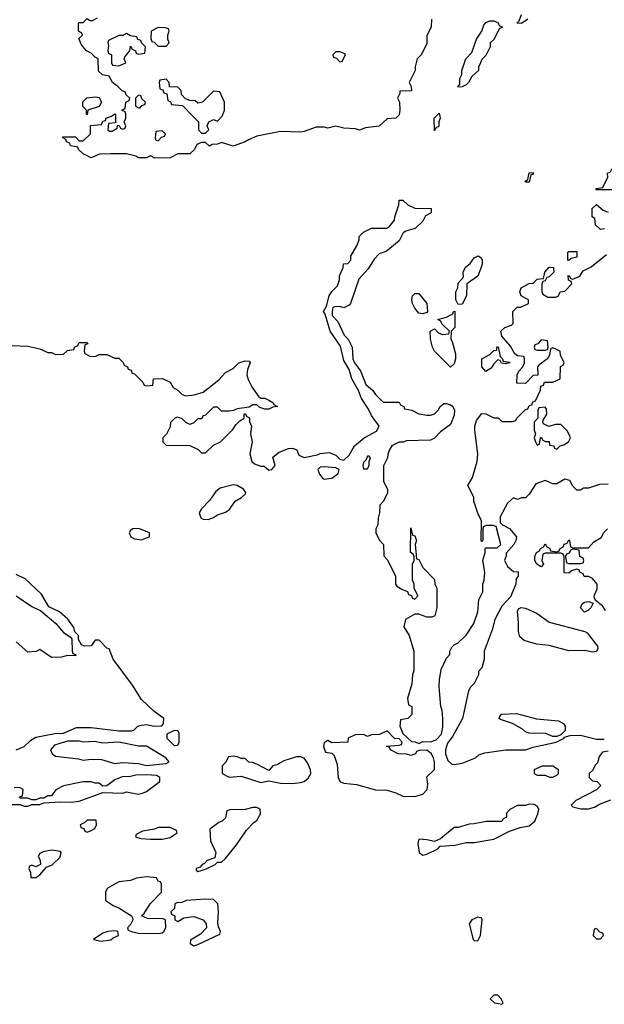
# Model space of a CAD drawing. Header units: inches. Extents: x 1861287 to 2052918, y 204622 to 437896.
# Tile 20 of 215: x 1980348 to 1983310, y 205502 to 210488. Entities that reach past the tile are written whole.
import ezdxf

# ---------------------------------------------------------------- set-up
doc = ezdxf.new("R2010")
doc.units = ezdxf.units.IN
doc.header["$MEASUREMENT"] = 0
doc.layers.add('B9280', color=7, linetype='Continuous')
doc.layers.add('B9281', color=7, linetype='Continuous')

msp = doc.modelspace()

# ---------------------------------------------------------------- linework, layer by layer
at = {"layer": 'B9280', "color": 5, "elevation": 60}
for points in [[(1982264, 210000), (1982254, 209990), (1982210, 209986), (1982170, 209949), (1982099.6, 209940.4), (1982070, 209929.2), (1982050, 209935.3), (1981990, 209939), (1981950, 209948.7), (1981910, 209939), (1981890, 209944), (1981850, 209944), (1981790, 209922), (1981770, 209919), (1981670, 209922), (1981550, 209898), (1981510, 209882), (1981490, 209868.7), (1981430, 209848), (1981370, 209866), (1981350, 209858), (1981323.6, 209856.4), (1981310, 209848), (1981290, 209866), (1981270, 209866), (1981244.7, 209855.3), (1981234, 209830), (1981210, 209808), (1981150, 209808), (1981110, 209788), (1981032.7, 209787.3), (1981010, 209798), (1980990, 209788), (1980950, 209788), (1980936.4, 209796.4), (1980890, 209808), (1980810, 209808.7), (1980752.7, 209807.3), (1980710, 209788.7), (1980670, 209808), (1980646, 209830), (1980642, 209842), (1980606, 209850), (1980602, 209862), (1980586, 209870), (1980582, 209882), (1980566, 209890), (1980566, 209894), (1980630, 209894), (1980650, 209874), (1980670, 209874), (1980706, 209910), (1980707.3, 209952.7), (1980762, 209958), (1980770, 209974), (1980782, 209978), (1980786, 209990), (1980812.7, 210000)], [(1980834, 210000), (1980834, 209966), (1980798, 209962), (1980794, 209930), (1980803.6, 209923.6), (1980816.4, 209923.6), (1980842, 209938), (1980846, 209954), (1980852.7, 209952.7), (1980858, 209938), (1980870, 209934), (1980882, 209938), (1980886, 209950), (1980878, 209970), (1980886, 209990), (1980886, 210000)], [(1981224.5, 210000), (1981254, 209970), (1981254, 209930), (1981270, 209914), (1981290, 209914), (1981306, 209930), (1981298, 209950), (1981306, 209970), (1981330, 209982), (1981350, 209974), (1981373.2, 210000)], [(1982476.3, 210000), (1982478, 209990), (1982471.3, 209970), (1982470.9, 209949.1), (1982470, 209946), (1982458, 209942), (1982450, 209926), (1982448, 209990), (1982458.8, 210000)], [(1980310, 208838.8), (1980390, 208834.8), (1980450, 208821), (1980490, 208802), (1980510, 208802), (1980530, 208792), (1980570, 208794), (1980590, 208812), (1980622, 208818), (1980626, 208830), (1980642, 208838), (1980650, 208854), (1980690, 208854), (1980692.7, 208847.3), (1980678, 208842), (1980674, 208810), (1980678, 208798), (1980703.6, 208783.6), (1980730, 208782), (1980750, 208792), (1980790, 208792), (1980830, 208774), (1980850, 208774), (1980872.7, 208752.7), (1980878, 208738), (1980894, 208730), (1980898, 208718), (1980912.7, 208712.7), (1980918, 208698), (1980930, 208694), (1980972.7, 208652.7), (1980978, 208638), (1980990, 208634), (1981022, 208638), (1981026, 208670), (1981071.6, 208671.6), (1981110, 208652), (1981125.4, 208625.4), (1981150, 208612), (1981170.7, 208590.7), (1981190, 208584), (1981232, 208588), (1981278, 208602), (1981356.5, 208663.5), (1981390, 208702), (1981430, 208722), (1981458, 208750), (1981490, 208761), (1981510, 208758), (1981516, 208750), (1981502.8, 208717.2), (1981498.8, 208690), (1981505.5, 208665.5), (1981525.2, 208625.2), (1981558.8, 208578.8), (1981570, 208571), (1981590, 208571), (1981610, 208561), (1981631, 208550), (1981636.9, 208536.9), (1981654, 208530), (1981630, 208525.2), (1981610, 208515.3), (1981590, 208515.3), (1981564.7, 208524.7), (1981550, 208538), (1981530, 208538), (1981510, 208526), (1981450, 208518), (1981431.6, 208508.4), (1981410, 208506), (1981370, 208506), (1981350, 208526), (1981330, 208526), (1981290, 208486), (1981278, 208482), (1981270, 208466), (1981250, 208466), (1981230, 208446), (1981210, 208438), (1981190, 208448), (1981170, 208468), (1981145.4, 208474.6), (1981131.6, 208468.4), (1981112, 208448), (1981110, 208426), (1981091.6, 208388.4), (1981074, 208370), (1981074, 208350), (1981090, 208334), (1981210, 208331.3), (1981251.6, 208311.6), (1981270, 208294), (1981290, 208294), (1981330, 208334), (1981366, 208350), (1981428, 208412), (1981443.1, 208436.9), (1981463.1, 208456.9), (1981486, 208470), (1981486, 208490), (1981490, 208494), (1981498, 208478), (1981511.6, 208471.6), (1981512.7, 208452.7), (1981522, 208430), (1981518, 208390), (1981526, 208350), (1981514, 208290), (1981524, 208250), (1981538.5, 208238.5), (1981570, 208227.3), (1981586.4, 208226.4), (1981610, 208206), (1981626, 208210), (1981642, 208230), (1981630, 208272), (1981662, 208298), (1981710, 208316), (1981730, 208318.8), (1981752, 208310), (1981762.8, 208282.8), (1981790, 208271), (1981856, 208284), (1981870, 208290.8), (1981916, 208296), (1981950, 208282), (1981970, 208262), (1981990, 208258), (1982016.6, 208283.4), (1982044, 208330), (1982093.2, 208370), (1982155.6, 208404.4), (1982169.2, 208430), (1982130, 208484), (1982115.6, 208515.6), (1982079.3, 208570), (1982064.5, 208610), (1982030, 208668.7), (1982017, 208717), (1981990, 208762), (1981974, 208834), (1981921.2, 208910), (1981896.4, 208996.4), (1981888, 209010), (1981902, 209038), (1981915.3, 209090), (1981930, 209112), (1981959, 209141), (1981968.7, 209170), (1981968.9, 209191.2), (1981987.3, 209232.7), (1981988.4, 209251.6), (1982010, 209254), (1982026, 209270), (1982026, 209290), (1982056.4, 209343.6), (1982067.3, 209372.7), (1982068, 209390), (1982090, 209412), (1982130, 209432), (1982208.4, 209431.6), (1982220.4, 209439.6), (1982247.3, 209472.7), (1982248, 209490), (1982268.7, 209550), (1982270, 209574), (1982290, 209574), (1982314, 209550), (1982350, 209534), (1982432.7, 209532.7), (1982432, 209510), (1982404.7, 209495.3), (1982390, 209468), (1982352, 209430), (1982303.6, 209416.4), (1982291.6, 209408.4), (1982270, 209368.7), (1982205.4, 209314.6), (1982170, 209302), (1982144, 209276), (1982113.7, 209226.3), (1982066.4, 209173.6), (1982024.7, 209050), (1982018, 209042), (1981990, 209028.7), (1981970, 209035.3), (1981945.4, 209034.6), (1981934, 209030), (1981932, 209010), (1981932, 208990), (1981959.8, 208959.8), (1981992, 208890), (1982012, 208870), (1982032, 208830), (1982036, 208770), (1982044.7, 208750), (1982074.8, 208710), (1982101.1, 208641.1), (1982138, 208610), (1982151.3, 208590), (1982190, 208552), (1982270, 208552), (1982278, 208538), (1982294, 208530), (1982298, 208518), (1982334, 208510), (1982370, 208492), (1982410, 208484.7), (1982430, 208484.7), (1982450, 208492), (1982468, 208510), (1982478, 208530), (1982496.4, 208543.6), (1982510, 208544.7), (1982530, 208538), (1982542, 208530), (1982550.9, 208510.9), (1982550, 208486), (1982530, 208438), (1982479.8, 208400.2), (1982450, 208368.7), (1982430, 208359), (1982305.4, 208354.6), (1982291.1, 208348.8), (1982270, 208348), (1982234, 208330), (1982222, 208310), (1982212.7, 208287.3), (1982212, 208270), (1982191.6, 208228.4), (1982192, 208150), (1982212, 208110), (1982211.6, 208091.6), (1982192, 208050), (1982172, 208030), (1982171.6, 207991.6), (1982163.6, 207963.6), (1982162, 207930), (1982152, 207910), (1982152, 207890), (1982170, 207854), (1982192, 207830), (1982192.7, 207772.7), (1982210, 207754), (1982251.6, 207671.6), (1982252, 207630), (1982259.6, 207619.6), (1982283.6, 207603.6), (1982312.7, 207592.7), (1982318, 207578), (1982332.7, 207572.7), (1982338, 207558), (1982350, 207554), (1982366, 207570), (1982346, 207610), (1982346, 207630), (1982338, 207650), (1982338, 207730), (1982346, 207750), (1982346, 207770), (1982342, 207782), (1982328, 207790), (1982330, 207914), (1982338, 207878), (1982350, 207874), (1982358, 207850), (1982352, 207830), (1982358, 207758), (1982370, 207754), (1982390, 207714), (1982450, 207654), (1982452, 207630), (1982462, 207610), (1982462, 207510), (1982451, 207469), (1982436.9, 207463.1), (1982410, 207462), (1982370, 207478), (1982350, 207478), (1982302, 207450), (1982294, 207414), (1982322, 207370), (1982344.7, 207290), (1982344.7, 207190), (1982338, 207170), (1982335.3, 207124.7), (1982312, 207050), (1982318, 207018), (1982334, 207010), (1982334, 206970), (1982314, 206950), (1982278, 206942), (1982274, 206910), (1982290, 206874), (1982332.7, 206832.7), (1982351.6, 206831.6), (1982370, 206822), (1982390, 206832), (1982430, 206831), (1982458.6, 206841.4), (1982485.2, 206870), (1982492.5, 206907.5), (1982492.7, 206950), (1982488.7, 206990), (1982482, 207010), (1982474, 207110), (1982474.6, 207145.4), (1982483.1, 207196.9), (1982510, 207254), (1982527.3, 207272.7), (1982528, 207290), (1982538, 207310), (1982550, 207322), (1982570, 207332), (1982610, 207371.3), (1982649.3, 207430), (1982669, 207490), (1982674, 207550), (1982695.3, 207590), (1982695.3, 207630), (1982702, 207650), (1982704, 207690), (1982695.3, 207750), (1982706, 207790), (1982706, 207810), (1982710, 207814), (1982767.3, 207812.7), (1982786, 207830), (1982762, 207922), (1982747.3, 207927.3), (1982712.7, 207927.3), (1982698, 207922), (1982694, 207910), (1982694, 207850), (1982690, 207846), (1982686, 207850), (1982688, 207950), (1982668.9, 207988.8), (1982648.7, 208050), (1982648.7, 208070), (1982618, 208130), (1982642, 208170), (1982665.2, 208250), (1982669.3, 208290), (1982654, 208410), (1982654, 208430), (1982662, 208458), (1982690, 208494), (1982710, 208492), (1982750, 208472), (1982771.6, 208471.6), (1982790, 208454), (1982847.3, 208452.7), (1982862, 208458), (1982866, 208470), (1982910, 208514), (1982922, 208518), (1982930, 208534), (1982942, 208538), (1982947.3, 208552.7), (1982962, 208558), (1982987.3, 208612.7), (1982988.4, 208631.6), (1983002, 208638), (1983007.3, 208652.7), (1983050, 208652), (1983086, 208670), (1983088.4, 208731.6), (1983102, 208738), (1983106, 208750), (1983088.4, 208788.4), (1983086, 208810), (1983050, 208826), (1983038, 208822), (1983031.6, 208788.4), (1983022, 208770), (1982979.6, 208740.4), (1982972, 208730), (1982972.7, 208687.3), (1982950, 208686), (1982910, 208646), (1982867.3, 208647.3), (1982868.9, 208691.2), (1982878, 208710), (1982898, 208730), (1982906, 208750), (1982906, 208770), (1982902, 208782), (1982870, 208786), (1982856.4, 208796.4), (1982834, 208834), (1982790, 208886), (1982786, 208910), (1982806, 208930), (1982839, 208941), (1982848, 208950), (1982846, 209010), (1982868.4, 209031.6), (1982887.3, 209032.7), (1982926, 209050), (1982926, 209070), (1982888, 209090), (1982882, 209110), (1982888.7, 209130), (1982930, 209152), (1982950, 209154), (1982970, 209174), (1983002, 209178), (1983008, 209210), (1983030, 209234), (1983052.7, 209232.7), (1983054, 209210), (1983030, 209186), (1983018, 209182), (1983010, 209166), (1982998, 209162), (1982994, 209150), (1982994, 209110), (1982998, 209098), (1983023.6, 209083.6), (1983063.6, 209083.6), (1983078, 209090), (1983086, 209110), (1983110, 209114), (1983146, 209150), (1983142, 209162), (1983128.4, 209168.4), (1983127.3, 209192.7), (1983134, 209190), (1983138, 209178), (1983150, 209174), (1983186, 209190), (1983203.1, 209216.9), (1983243.1, 209236.9), (1983320.4, 209299.6)], [(1983311.6, 209428.4), (1983290, 209426), (1983266, 209450), (1983262, 209482), (1983248, 209490), (1983248.4, 209531.6), (1983270, 209552), (1983303.6, 209523.6), (1983330, 209514)], [(1983330, 208135.3), (1983285.4, 208134.6), (1983230, 208115.3), (1983204.7, 208115.3), (1983190, 208106), (1983170, 208106), (1983150, 208126), (1983134.6, 208154.6), (1983110, 208162), (1983070, 208138), (1983050, 208138), (1983010, 208154), (1982962.5, 208137.5), (1982930, 208086), (1982910, 208066), (1982890, 208066), (1982870, 208058), (1982850, 208066), (1982819.6, 208040.4), (1982782, 207970), (1982782, 207942), (1982794, 207930), (1982830, 207912), (1982864.7, 207870), (1982862, 207850), (1982852, 207830), (1982812.7, 207787.3), (1982812.7, 207772.7), (1982804.7, 207750), (1982819.6, 207719.6), (1982850, 207694), (1982872.7, 207692.7), (1982874, 207670), (1982863.6, 207656.4), (1982862, 207630), (1982835.3, 207564.7), (1982790, 207518), (1982756, 207450), (1982742, 207398), (1982702, 207290), (1982702, 207250), (1982690, 207206), (1982672.7, 207187.3), (1982672, 207170), (1982650, 207126), (1982631.6, 207108.4), (1982622, 207090), (1982590.7, 206949.3), (1982541.4, 206858.6), (1982515.3, 206824.7), (1982504.7, 206790), (1982504.7, 206770), (1982516.9, 206736.9), (1982538, 206718), (1982550, 206716), (1982590, 206722.8), (1982658, 206750), (1982674.6, 206765.4), (1982704.7, 206775.3), (1982810.9, 206790.9), (1982910, 206791.3), (1982950, 206804.7), (1983066, 206830), (1983106, 206850), (1983106, 206854), (1983136.4, 206863.6), (1983190, 206864.7), (1983270, 206844.7), (1983310, 206844.7)], [(1983316.4, 207496.4), (1983300.4, 207520.4), (1983266, 207546), (1983260.4, 207560.4), (1983258, 207570), (1983273.6, 207606.4), (1983274, 207630), (1983250, 207658), (1983230, 207668), (1983208.4, 207668.4), (1983202, 207682), (1983186, 207690), (1983182, 207702), (1983170, 207706), (1983143.6, 207696.4), (1983130, 207686), (1983107.3, 207687.3), (1983106, 207770), (1983102, 207782), (1983090, 207786), (1983010, 207786), (1982998, 207782), (1982994, 207750), (1983002, 207730), (1982990, 207718), (1982968, 207730), (1982958, 207750), (1982958, 207770), (1982966, 207790), (1982982, 207798), (1982986, 207810), (1983002, 207818), (1983010, 207834), (1983018, 207818), (1983034, 207810), (1983038, 207798), (1983070, 207794), (1983082, 207798), (1983086, 207810), (1983102, 207818), (1983107.3, 207832.7), (1983122, 207838), (1983130, 207854), (1983134, 207850), (1983138, 207818), (1983150, 207814), (1983230, 207814), (1983256.4, 207843.6), (1983294.6, 207865.4), (1983308, 207892), (1983326, 207910)], [(1980330, 206790.7), (1980370, 206806.8), (1980402.5, 206837.5), (1980430, 206854), (1980526.3, 206873.7), (1980570, 206874.8), (1980636, 206904), (1980710, 206904), (1980850, 206886), (1980914, 206886), (1980926, 206890), (1980946, 206910), (1980964.7, 206915.3), (1980990, 206918.8), (1981030, 206911), (1981068, 206912), (1981076.4, 206923.6), (1981078, 206950), (1981027.2, 206987.2), (1980965.6, 207045.6), (1980918.9, 207118.9), (1980822, 207250), (1980802, 207302), (1980790, 207306), (1980750, 207346), (1980730, 207346), (1980710, 207318), (1980676.4, 207316.4), (1980662, 207322), (1980646, 207350), (1980646, 207370), (1980628, 207388), (1980622, 207410), (1980592.3, 207452.3), (1980550, 207488.7), (1980495.3, 207515.3), (1980458.6, 207578.6), (1980376.5, 207656.5), (1980330, 207679)], [(1980330.6, 207570.6), (1980410, 207516), (1980454.8, 207494.8), (1980530.8, 207430.8), (1980570, 207384.7), (1980603.6, 207363.6), (1980612.7, 207352.7), (1980614, 207290), (1980618, 207278), (1980630, 207274), (1980632.7, 207267.3), (1980590, 207268), (1980559.8, 207260.2), (1980510, 207258), (1980450, 207298), (1980431.1, 207288.8), (1980390, 207286), (1980330, 207338)], [(1983330, 206784), (1983301, 206779), (1983283.6, 206756.4), (1983275.3, 206724.7), (1983264.7, 206715.3), (1983250, 206686), (1983234, 206670), (1983234, 206650), (1983250, 206634), (1983274, 206630), (1983292, 206610), (1983270, 206588), (1983166.4, 206533.6), (1983142, 206510), (1983150, 206502), (1983191.1, 206491.2), (1983230, 206491.3), (1983260.2, 206499.8), (1983285.2, 206514.8), (1983342.7, 206537.3)], [(1980310, 206514), (1980350, 206514), (1980370, 206504.7), (1980390, 206506), (1980410, 206514), (1980450, 206514), (1980470, 206522), (1980552.9, 206527.1), (1980610, 206524.9), (1980650, 206530.7), (1980770, 206574), (1980870, 206571.3), (1980890, 206578), (1980950, 206566.8), (1980970, 206570.8), (1980990, 206578.8), (1981058, 206630), (1981058, 206650), (1981040.4, 206660.4), (1980990, 206664), (1980936.9, 206663.1), (1980910, 206655.3), (1980866.4, 206653.6), (1980830, 206639), (1980790, 206608), (1980770, 206606), (1980750, 206622), (1980730, 206622), (1980710, 206628.7), (1980668.9, 206628.8), (1980570, 206608.7), (1980531.6, 206588.4), (1980510, 206558), (1980490, 206558), (1980470, 206546), (1980450, 206546), (1980430, 206538), (1980410, 206538), (1980390, 206546), (1980350, 206546), (1980347.3, 206552.7), (1980362, 206558), (1980366, 206590), (1980350, 206598), (1980320.4, 206600.4)]]:
    msp.add_lwpolyline(points, dxfattribs=at)
for points in [[(1981070, 209926), (1981038, 209922), (1981034, 209890), (1981038, 209878), (1981050, 209874), (1981067.3, 209892.7), (1981082, 209898), (1981086, 209910)], [(1982910, 209666), (1982908.7, 209670), (1982922, 209678), (1982930, 209712), (1982950, 209714), (1982950, 209706), (1982938, 209702), (1982930, 209666)], [(1983370, 209606), (1983362, 209622), (1983350, 209626), (1983270, 209626), (1983266, 209630), (1983270, 209634), (1983302, 209638), (1983328, 209690), (1983326, 209710), (1983342, 209718), (1983350, 209734), (1983354, 209730), (1983354, 209690), (1983372, 209672), (1983374, 209606)], [(1983130, 209268), (1983126, 209270), (1983126, 209310), (1983130, 209314), (1983170, 209314), (1983170, 209286), (1983142, 209278)], [(1982570, 209046), (1982558, 209070), (1982558, 209110), (1982568, 209130), (1982570, 209154), (1982596.4, 209183.6), (1982595.3, 209210), (1982606, 209234), (1982630, 209254), (1982650, 209282), (1982671.6, 209291.6), (1982683.6, 209283.6), (1982691.1, 209271.2), (1982691, 209250), (1982684.7, 209230), (1982670, 209188.7), (1982614, 209150), (1982612, 209090), (1982590, 209048)], [(1982390, 208998), (1982370, 209002), (1982350, 209028), (1982339, 209050), (1982335.3, 209070), (1982338, 209090), (1982350, 209102), (1982370, 209102), (1982411.3, 209050), (1982414, 209010), (1982410, 209006)], [(1982530, 208728), (1982449.2, 208810), (1982439, 208830), (1982429, 208870), (1982428, 208910), (1982450, 208922), (1982470, 208902), (1982490, 208894), (1982522, 208898), (1982526, 208910), (1982487.3, 208947.3), (1982482, 208962), (1982466, 208970), (1982510, 208982), (1982542, 208998), (1982546, 209010), (1982552, 209012), (1982552, 208930), (1982534, 208910), (1982532, 208870), (1982538.8, 208858.8), (1982555.3, 208795.3), (1982556, 208770), (1982550, 208746)], [(1982990, 208866), (1982972.7, 208847.3), (1982958, 208842), (1982954, 208830), (1982958, 208818), (1982970, 208814), (1983010, 208814), (1983022, 208818), (1983026, 208830), (1983022, 208862)], [(1982810, 208746), (1982788.4, 208748.4), (1982782, 208762), (1982770, 208766), (1982750, 208746), (1982736.9, 208723.1), (1982710, 208706), (1982689.2, 208730), (1982688.7, 208770), (1982730, 208792), (1982750, 208812), (1982766, 208814), (1982766, 208826), (1982769.1, 208830.9), (1982772, 208832), (1982782, 208782), (1982794, 208770), (1982798, 208758), (1982830, 208754), (1982832, 208750)], [(1983010, 208526), (1982978, 208522), (1982974, 208510), (1982974, 208470), (1982954, 208450), (1982954, 208410), (1982962, 208390), (1982954, 208370), (1982962, 208350), (1982970, 208334), (1982982, 208338), (1982986, 208370), (1982990, 208374), (1982998, 208358), (1983012, 208352), (1983030, 208351.3), (1983032.7, 208332.7), (1983054, 208330), (1983058, 208318), (1983070, 208314), (1983086, 208330), (1983105.2, 208334.8), (1983128, 208350), (1983138, 208370), (1983136.4, 208376.4), (1983124, 208404), (1983090, 208438), (1983062, 208438), (1983028.7, 208428.7), (1983002, 208442), (1982998, 208450), (1983000.4, 208459.6), (1983018, 208490), (1983016.4, 208516.4)], [(1982118, 208278), (1982110, 208278), (1982102, 208258), (1982090, 208246), (1982086, 208230), (1982090, 208214), (1982110, 208214), (1982118, 208230), (1982118, 208250), (1982126, 208270)], [(1981890, 208224), (1981870, 208222), (1981858, 208210), (1981866.4, 208186.4), (1981884, 208164), (1981890, 208161), (1981930, 208166.8), (1981962, 208190), (1981966, 208210), (1981950, 208218)], [(1981430, 208131.8), (1981364.1, 208115.9), (1981341.1, 208098.9), (1981310, 208052.7), (1981268.5, 208011.5), (1981258, 207990), (1981265.5, 207965.5), (1981278, 207958), (1981303.3, 207956.7), (1981330, 207967.7), (1981350, 207980.5), (1981390, 207993.4), (1981411.8, 208008.2), (1981439, 208050), (1981472.3, 208067.7), (1981492.5, 208087.5), (1981493.2, 208093.2), (1981482, 208110), (1981450, 208129.4)], [(1980952, 207912), (1980922, 207910), (1980910, 207902), (1980902.8, 207890), (1980911, 207870), (1980930, 207859.1), (1980965.6, 207854.4), (1980990, 207864.7), (1981006, 207870), (1981006, 207890)], [(1983150, 207806), (1983138, 207802), (1983132.7, 207787.3), (1983118, 207782), (1983114, 207770), (1983118, 207738), (1983130, 207734), (1983190, 207734), (1983202, 207738), (1983206, 207750), (1983202, 207762), (1983186, 207770), (1983182, 207802)], [(1983210, 207488), (1983188.7, 207510), (1983198, 207530), (1983210, 207538), (1983230, 207542), (1983254, 207534), (1983242, 207510), (1983230, 207498)], [(1983250, 207285.2), (1983212.9, 207292.9), (1983130, 207292.6), (1983030, 207319.7), (1982965.6, 207325.6), (1982904.2, 207344.2), (1982882.5, 207362.5), (1982874.7, 207390), (1982875.6, 207435.6), (1982869.5, 207490.5), (1982875.5, 207504.5), (1982889.4, 207510.6), (1982910, 207507.2), (1982970, 207481.7), (1983030, 207437.4), (1983210.7, 207390.7), (1983223, 207383), (1983276, 207316), (1983276.9, 207303.1), (1983270, 207288.7)], [(1983050, 206858), (1983013.6, 206873.6), (1982930, 206875.3), (1982910, 206882), (1982895.5, 206895.5), (1982844.7, 206924.7), (1982784.7, 206944.7), (1982778, 206950), (1982780.4, 206959.6), (1982788.9, 206971.2), (1982864.7, 206975.3), (1982967.1, 206947.1), (1983078, 206938), (1983103.6, 206923.6), (1983111.3, 206910), (1983112, 206888), (1983090, 206866), (1983070, 206858)], [(1981130, 206888), (1981094, 206870), (1981094, 206850), (1981130, 206812), (1981150, 206814), (1981155.3, 206830), (1981155.3, 206875.3), (1981150, 206886)], [(1982210, 206886), (1982171.6, 206868.4), (1982130, 206866), (1982110, 206858), (1982090, 206868), (1982047.3, 206867.3), (1982012, 206850), (1982010, 206828.7), (1981930, 206826), (1981910, 206838), (1981890, 206826), (1981886.8, 206806.8), (1981898, 206778), (1981930, 206774), (1981942, 206762), (1981955.9, 206715.9), (1981961.6, 206650), (1981970.8, 206630), (1981990, 206622), (1982054.9, 206614.9), (1982150, 206588.4), (1982210, 206586.8), (1982253.7, 206573.7), (1982290, 206556), (1982350, 206554), (1982390, 206566.8), (1982412.7, 206590), (1982416, 206616), (1982410, 206654), (1982448.9, 206691.2), (1982449.2, 206730), (1982444, 206750), (1982432.7, 206772.7), (1982410, 206788.7), (1982372.7, 206787.3), (1982358, 206782), (1982354, 206770), (1982330, 206762), (1982308.4, 206768.4), (1982266, 206770), (1982226, 206790), (1982222, 206802), (1982206, 206810), (1982270, 206814), (1982282, 206818), (1982286, 206830), (1982270, 206846), (1982247.3, 206847.3)], [(1980650, 206834), (1980590, 206834), (1980525.2, 206814.8), (1980504.7, 206790), (1980512, 206770), (1980530, 206758), (1980645.4, 206745.4), (1980670, 206738), (1980710, 206742.8), (1980762, 206742), (1980830, 206721), (1980870, 206726), (1980950, 206721), (1980990, 206711), (1981090, 206722), (1981106, 206730), (1981088, 206750), (1980990, 206809), (1980950, 206809.2), (1980850.9, 206829.1), (1980770, 206825.2), (1980727.1, 206832.9), (1980670, 206828.7)], [(1981430, 206758), (1981405.4, 206754.6), (1981390, 206726), (1981374, 206710), (1981374, 206670), (1981410, 206652), (1981470, 206658), (1981570, 206626), (1981610, 206634), (1981670, 206621), (1981730, 206620.7), (1981770, 206625.5), (1981790, 206630.7), (1981810, 206647.3), (1981822.7, 206670), (1981821.2, 206690), (1981805.6, 206725.6), (1981790, 206748), (1981770, 206755.3), (1981750, 206755.3), (1981685.8, 206734.2), (1981650, 206714), (1981631, 206709), (1981610, 206686), (1981550, 206718), (1981527.3, 206727.3), (1981508.4, 206728.4), (1981490, 206746), (1981470, 206746), (1981450, 206755.3)], [(1983050, 206708), (1982992.7, 206707.3), (1982954, 206690), (1982954, 206670), (1982970, 206662), (1983010, 206662), (1983032.7, 206652.7), (1983050, 206652), (1983070, 206662), (1983078, 206670), (1983078, 206690)], [(1981550, 206498), (1981530, 206498), (1981490, 206488), (1981412.7, 206487.3), (1981398, 206482), (1981390, 206446), (1981374, 206430), (1981356.9, 206423.1), (1981311, 206389), (1981314.6, 206330), (1981342, 206270), (1981336, 206244), (1981298, 206230), (1981285.2, 206214.8), (1981272, 206210), (1981262.8, 206197.2), (1981242, 206190), (1981242, 206182), (1981250, 206174), (1981290, 206186), (1981338, 206210), (1981350, 206222), (1981370, 206222), (1981390, 206241), (1981446, 206310), (1981496.6, 206383.4), (1981535.5, 206424.5), (1981550, 206432), (1981567.3, 206467.3), (1981566, 206490)], [(1982930, 206515.3), (1982910, 206508), (1982870, 206508), (1982832, 206488), (1982814, 206470), (1982814, 206450), (1982798, 206442), (1982790, 206428), (1982711.6, 206428.4), (1982650, 206415.3), (1982625.4, 206414.6), (1982570, 206398), (1982550, 206398), (1982479.8, 206340.2), (1982450, 206326), (1982410, 206335.3), (1982370, 206338), (1982364.5, 206315.5), (1982372, 206270), (1982390, 206258), (1982410, 206262), (1982466, 206290), (1982478, 206302), (1982552.5, 206307.5), (1982610, 206321), (1982650, 206321), (1982750, 206338.8), (1982830, 206378), (1982883.1, 206396.9), (1982930, 206406), (1982958, 206430), (1982974, 206466), (1982978, 206490), (1982970, 206506), (1982954.6, 206514.6)], [(1980735.3, 206435.3), (1980690, 206435.3), (1980678, 206422), (1980654, 206410), (1980658, 206398), (1980672.7, 206392.7), (1980678, 206378), (1980690, 206374), (1980710, 206382), (1980728, 206392), (1980738, 206410)], [(1981110, 206398), (1981050, 206398), (1981031.1, 206388.8), (1980970, 206378), (1980938, 206362), (1980934, 206350), (1980962, 206342), (1981010, 206338.8), (1981070, 206338.8), (1981110, 206346.8), (1981146, 206370), (1981142, 206382)], [(1980510, 206282), (1980466.4, 206273.6), (1980450, 206266), (1980442, 206250), (1980451.6, 206231.6), (1980454, 206210), (1980430, 206198), (1980410, 206206), (1980398, 206202), (1980394, 206190), (1980402, 206170), (1980404.7, 206144.7), (1980430, 206144.7), (1980450, 206158), (1980483.1, 206196.9), (1980512.3, 206207.7), (1980552.9, 206247.1), (1980558, 206270), (1980555.3, 206275.3)], [(1980990, 206148), (1980939.6, 206140.4), (1980910, 206129), (1980850, 206122), (1980791.3, 206088.7), (1980782, 206070), (1980782, 206030), (1980785.4, 206025.4), (1980822, 206002), (1980850, 205991), (1980914, 205950), (1980919.6, 205939.6), (1980922, 205930), (1980910, 205906), (1980894, 205890), (1980898, 205878), (1980914, 205870), (1980950, 205863), (1981050, 205861), (1981070, 205864.7), (1981078, 205870), (1981088, 205890), (1981086, 205930), (1981075.3, 205935.3), (1980996.4, 205936.4), (1980966, 205950), (1980979, 205961), (1981009.5, 206010.5), (1981066, 206070), (1981066, 206110), (1981062, 206122), (1981050, 206126), (1981042, 206142)], [(1981290, 206034.5), (1981191.6, 206028.4), (1981170, 206018), (1981143.6, 206016.4), (1981134, 206010), (1981132.7, 205987.3), (1981114, 205970), (1981118, 205958), (1981134, 205950), (1981134, 205930), (1981150, 205922), (1981180.4, 205939.6), (1981214.6, 205945.4), (1981230, 205946), (1981278, 205930), (1981292, 205910), (1981294, 205890), (1981263.6, 205856.4), (1981212.7, 205827.3), (1981212, 205810), (1981230, 205798), (1981250, 205804.7), (1981362, 205858), (1981366, 205870), (1981354.6, 205894.6), (1981352.7, 205912.7), (1981355.1, 205970), (1981351.5, 206010), (1981330, 206032.3)], [(1982670, 205944), (1982638, 205930), (1982625.5, 205910), (1982645.5, 205830), (1982650, 205824.9), (1982670, 205823), (1982682, 205850), (1982691.8, 205930), (1982690, 205938)], [(1980834, 205874), (1980794, 205870), (1980770, 205862), (1980722, 205830), (1980761, 205821), (1980810, 205828.2), (1980821.5, 205838.5), (1980848, 205850), (1980846, 205870)], [(1983270, 205886), (1983258, 205882), (1983254, 205850), (1983270, 205834), (1983290, 205834), (1983306, 205850), (1983302, 205862), (1983287.3, 205867.3)], [(1982770, 205548), (1982750, 205548), (1982732, 205530), (1982754, 205510), (1982790, 205502), (1982798, 205510), (1982788, 205530)]]:
    msp.add_lwpolyline(points, close=True, dxfattribs=at)
at = {"layer": 'B9281', "color": 5, "elevation": 60}
for points in [[(1982922, 210490), (1982890, 210469), (1982866, 210470), (1982878, 210482), (1982890, 210514)], [(1980886, 210000), (1980886, 210010), (1980882, 210022), (1980866, 210030), (1980882, 210038), (1980886, 210070), (1980902, 210078), (1980906, 210090), (1980887.3, 210107.3), (1980882, 210122), (1980867.3, 210127.3), (1980846, 210150), (1980818, 210170), (1980802, 210202), (1980768.4, 210208.4), (1980747.3, 210227.3), (1980746, 210290), (1980730, 210298), (1980710, 210318), (1980686, 210330), (1980660.4, 210360.4), (1980648, 210392), (1980666, 210410), (1980662, 210422), (1980646, 210430), (1980646, 210470), (1980650, 210474), (1980670, 210474), (1980690, 210494), (1980703.6, 210483.6), (1980716.4, 210483.6), (1980742, 210498)], [(1982434, 210490), (1982432, 210450), (1982411.6, 210408.4), (1982410, 210366), (1982382, 210310), (1982362, 210290), (1982351.3, 210250), (1982351.3, 210230), (1982322, 210170), (1982332, 210150), (1982332.7, 210127.3), (1982274, 210126), (1982274, 210114), (1982262, 210090), (1982272, 210070), (1982274, 210030), (1982270, 210006), (1982264, 210000)], [(1981373.2, 210000), (1981376.4, 210003.6), (1981386, 210030), (1981386, 210070), (1981362, 210122), (1981330, 210126), (1981274, 210070), (1981250, 210066), (1981236.4, 210076.4), (1981210, 210078), (1981187.3, 210087.3), (1981168.4, 210108.4), (1981166, 210130), (1981150, 210146), (1981107.3, 210147.3), (1981106, 210170), (1981090, 210186), (1981058, 210182), (1981054, 210170), (1981058, 210138), (1981072.7, 210132.7), (1981078, 210118), (1981092.7, 210112.7), (1981098, 210078), (1981112.7, 210072.7), (1981118, 210058), (1981172.7, 210052.7), (1981224.5, 210000)], [(1980812.7, 210000), (1980818, 210002), (1980830, 210012), (1980834, 210010), (1980834, 210000)], [(1982458.8, 210000), (1982474, 210014), (1982476.3, 210000)]]:
    msp.add_lwpolyline(points, dxfattribs=at)
for points in [[(1982570, 210146), (1982568.7, 210150), (1982578, 210162), (1982578, 210190), (1982588, 210210), (1982588.7, 210230), (1982608.7, 210290), (1982638, 210322), (1982662, 210390), (1982688.7, 210430), (1982700.2, 210459.8), (1982710, 210474), (1982730, 210482), (1982750, 210482), (1982772.7, 210472.7), (1982778, 210458), (1982794, 210450), (1982778, 210442), (1982752, 210390), (1982732, 210370), (1982732, 210350), (1982710, 210306), (1982690, 210286), (1982682, 210270), (1982672.7, 210247.3), (1982672, 210230), (1982639.6, 210200.4), (1982622, 210170), (1982610, 210158), (1982590, 210148)], [(1980890, 210418), (1980871.6, 210408.4), (1980850, 210408), (1980798, 210382), (1980794, 210370), (1980798, 210358), (1980794, 210330), (1980798, 210318), (1980814, 210310), (1980814, 210270), (1980818, 210258), (1980850, 210254), (1980870, 210262), (1980886, 210270), (1980878, 210290), (1980880.4, 210299.6), (1980906, 210330), (1980910, 210354), (1980918, 210338), (1980934, 210330), (1980938, 210318), (1980950, 210314), (1980982, 210318), (1980986, 210350), (1980966, 210370), (1980962, 210382), (1980947.3, 210387.3), (1980942, 210402), (1980910, 210406)], [(1981050, 210448), (1981014, 210430), (1981012.7, 210392.7), (1981018, 210378), (1981030, 210374), (1981050, 210354), (1981090, 210354), (1981106, 210370), (1981098, 210390), (1981098, 210410), (1981106, 210430), (1981102, 210442), (1981087.3, 210447.3)], [(1981970, 210326), (1981950, 210326), (1981934, 210310), (1981938, 210298), (1981952.7, 210292.7), (1981970, 210274), (1981982, 210278), (1981998, 210310), (1981995.3, 210315.3)], [(1980690, 210006), (1980686, 210010), (1980686, 210030), (1980668.4, 210048.4), (1980668, 210072), (1980688.4, 210091.6), (1980730, 210098), (1980750, 210094), (1980762, 210070), (1980750.8, 210049.2), (1980694, 210030)], [(1980950, 210106), (1980934, 210090), (1980934, 210050), (1980950, 210042), (1980958, 210042), (1980967.3, 210052.7), (1980982, 210058), (1980986, 210070), (1980967.3, 210087.3), (1980962, 210102)]]:
    msp.add_lwpolyline(points, close=True, dxfattribs=at)

doc.saveas('drawing.dxf')
